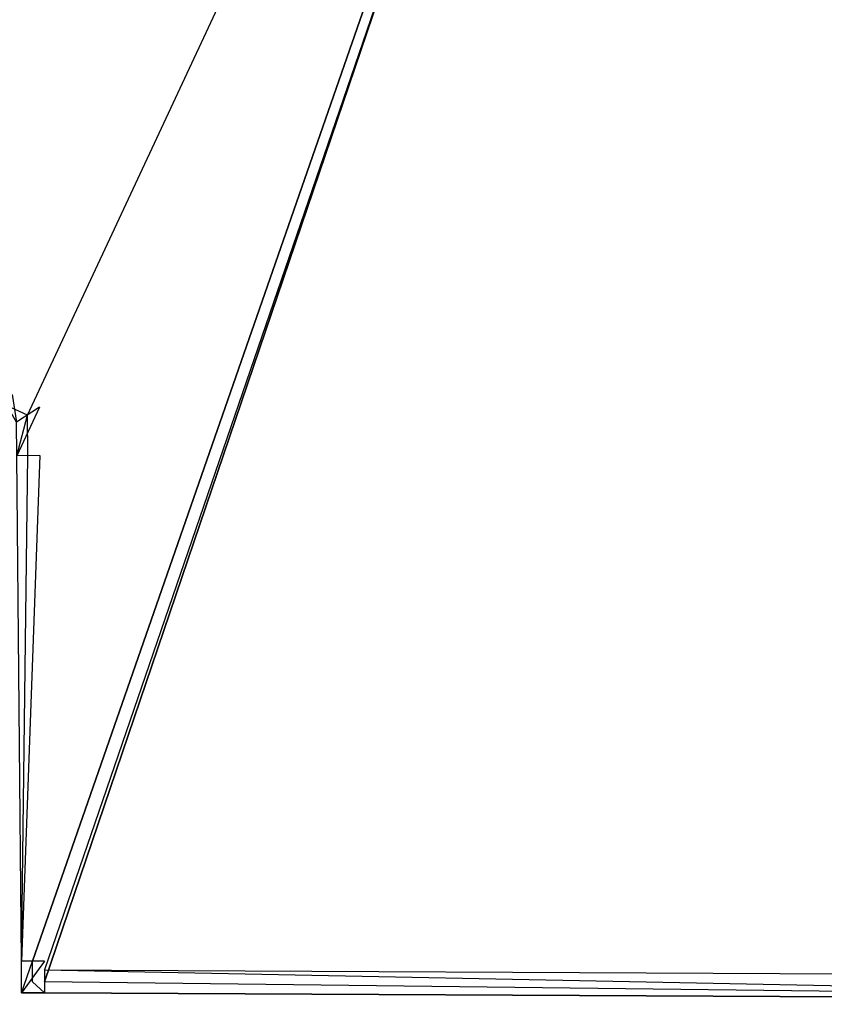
# Model space of a CAD drawing. Extents: x 0 to 0.8, y -0.501 to 0.
# Tile 50 of 109: x 0.011 to 0.021, y -0.033 to -0.021. Entities that reach past the tile are written whole.
import ezdxf

# ---------------------------------------------------------------- set-up
doc = ezdxf.new("R2010")
doc.units = 0
for name, color, linetype in [('L0_KORPUS1_0', 7, 'CONTINUOUS'), ('L11_ABDECKPL_0___REPLACEMTFOREM', 7, 'CONTINUOUS'), ('L14_FL_CHE_6___REPLACEMTFOREMPT', 7, 'CONTINUOUS')]:
    doc.layers.add(name, color=color, linetype=linetype)

msp = doc.modelspace()

# ---------------------------------------------------------------- linework, layer by layer
at = {"layer": 'L0_KORPUS1_0', "color": 8}
for points, invisible_edges in [([(0.002909, -0.500668), (0.002912, -0.003856), (0.1, -0.500668), (0.002909, -0.500668)], 15), ([(0.002912, -0.003857, 0.00769), (0.002909, -0.500666, 0.00769), (0.1, -0.500666, 0.00769), (0.002912, -0.003857, 0.00769)], 15), ([(0.1, -0.500668), (0.002912, -0.003856), (0.1, -0.003856), (0.1, -0.500668)], 15), ([(0.002912, -0.003857, 0.00769), (0.1, -0.500666, 0.00769), (0.1, -0.003857, 0.00769), (0.002912, -0.003857, 0.00769)], 11)]:
    msp.add_3dface(points, dxfattribs=dict(at, invisible_edges=invisible_edges))
at = {"layer": 'L11_ABDECKPL_0___REPLACEMTFOREM', "color": 39, "invisible_edges": 15}
for points in [[(0.001665, -0.49991, 0.591216), (0.001616, -0.00109, 0.591216), (0.071779, -0.00109, 0.591216), (0.001665, -0.49991, 0.591216)], [(0.001665, -0.49991, 0.591216), (0.071779, -0.00109, 0.591216), (0.071779, -0.49991, 0.591216), (0.001665, -0.49991, 0.591216)], [(0.001616, -0.001093, 0.603217), (0.001665, -0.499907, 0.603217), (0.075865, -0.001093, 0.603217), (0.001616, -0.001093, 0.603217)], [(0.075865, -0.001093, 0.603217), (0.001665, -0.499907, 0.603217), (0.071779, -0.499907, 0.603217), (0.075865, -0.001093, 0.603217)]]:
    msp.add_3dface(points, dxfattribs=at)
at = {"layer": 'L14_FL_CHE_6___REPLACEMTFOREMPT', "color": 8}
for points, invisible_edges in [([(0.010766, -0.025831, 0.006922), (0.010781, -0.005676, 0.006922), (0.011015, -0.025946, 0.006922), (0.010766, -0.025831, 0.006922)], 10), ([(0.011015, -0.025946, 0.006922), (0.010781, -0.005676, 0.006922), (0.020468, -0.005676, 0.006922), (0.011015, -0.025946, 0.006922)], 13), ([(0.011015, -0.025946, 0.006922), (0.020468, -0.005676, 0.006922), (0.01102, -0.026446, 0.006922), (0.011015, -0.025946, 0.006922)], 10), ([(0.01102, -0.026446, 0.006922), (0.020468, -0.005676, 0.006922), (0.011076, -0.03267, 0.006922), (0.01102, -0.026446, 0.006922)], 13), ([(0.011076, -0.03267, 0.006922), (0.020468, -0.005676, 0.006922), (0.011078, -0.032924, 0.006922), (0.011076, -0.03267, 0.006922)], 10), ([(0.011078, -0.032924, 0.006922), (0.020468, -0.005676, 0.006922), (0.011225, -0.032925, 0.006922), (0.011078, -0.032924, 0.006922)], 13), ([(0.011225, -0.032925, 0.006922), (0.020468, -0.005676, 0.006922), (0.03008, -0.033018, 0.006922), (0.011225, -0.032925, 0.006922)], 14), ([(0.03008, -0.033018, 0.006922), (0.020468, -0.005676, 0.006922), (0.029556, -0.005676, 0.006922), (0.03008, -0.033018, 0.006922)], 15), ([(0.010873, -0.005825, 0.591042), (0.010829, -0.025695, 0.591042), (0.011164, -0.025851, 0.591042), (0.010873, -0.005825, 0.591042)], 15), ([(0.010873, -0.005825, 0.591042), (0.011164, -0.025851, 0.591042), (0.020468, -0.005825, 0.591042), (0.010873, -0.005825, 0.591042)], 15), ([(0.020468, -0.005825, 0.591042), (0.011164, -0.025851, 0.591042), (0.011169, -0.026445, 0.591042), (0.020468, -0.005825, 0.591042)], 15), ([(0.020468, -0.005825, 0.591042), (0.011169, -0.026445, 0.591042), (0.011225, -0.032669, 0.591042), (0.020468, -0.005825, 0.591042)], 15), ([(0.020468, -0.005825, 0.591042), (0.011225, -0.032669, 0.591042), (0.011226, -0.032776, 0.591042), (0.020468, -0.005825, 0.591042)], 15), ([(0.011226, -0.032776, 0.591042), (0.030081, -0.032869, 0.591042), (0.020468, -0.005825, 0.591042), (0.011226, -0.032776, 0.591042)], 10), ([(0.020468, -0.005825, 0.591042), (0.030081, -0.032869, 0.591042), (0.029556, -0.005825, 0.591042), (0.020468, -0.005825, 0.591042)], 13), ([(0.010829, -0.025695, 0.591042), (0.010881, -0.026033, 0.591042), (0.011164, -0.025851, 0.591042), (0.010829, -0.025695, 0.591042)], 14), ([(0.010881, -0.026033, 0.006922), (0.010766, -0.025831, 0.006922), (0.011015, -0.025946, 0.006922), (0.010881, -0.026033, 0.006922)], 14), ([(0.010885, -0.026447, 0.591042), (0.011164, -0.025851, 0.591042), (0.010881, -0.026033, 0.591042), (0.010885, -0.026447, 0.591042)], 13), ([(0.011164, -0.025851, 0.591042), (0.010885, -0.026447, 0.591042), (0.011169, -0.026445, 0.591042), (0.011164, -0.025851, 0.591042)], 14), ([(0.011015, -0.025946, 0.006922), (0.010885, -0.026447, 0.006922), (0.010881, -0.026033, 0.006922), (0.011015, -0.025946, 0.006922)], 13), ([(0.010885, -0.026447, 0.006922), (0.011015, -0.025946, 0.006922), (0.01102, -0.026446, 0.006922), (0.010885, -0.026447, 0.006922)], 14), ([(0.010941, -0.032671, 0.591042), (0.011169, -0.026445, 0.591042), (0.010885, -0.026447, 0.591042), (0.010941, -0.032671, 0.591042)], 13), ([(0.01102, -0.026446, 0.006922), (0.010941, -0.032671, 0.006922), (0.010885, -0.026447, 0.006922), (0.01102, -0.026446, 0.006922)], 13), ([(0.010885, -0.026447, 0.007135), (0.010941, -0.032671, 0.006922), (0.010941, -0.032671, 0.007135), (0.010885, -0.026447, 0.007135)], 13), ([(0.010941, -0.032671, 0.006922), (0.010885, -0.026447, 0.007135), (0.010885, -0.026447, 0.006922), (0.010941, -0.032671, 0.006922)], 14), ([(0.010885, -0.026447, 0.590237), (0.010941, -0.032671, 0.007135), (0.010941, -0.032671, 0.590237), (0.010885, -0.026447, 0.590237)], 13), ([(0.010941, -0.032671, 0.007135), (0.010885, -0.026447, 0.590237), (0.010885, -0.026447, 0.007135), (0.010941, -0.032671, 0.007135)], 14), ([(0.010885, -0.026447, 0.591042), (0.010941, -0.032671, 0.590237), (0.010941, -0.032671, 0.591042), (0.010885, -0.026447, 0.591042)], 13), ([(0.010941, -0.032671, 0.590237), (0.010885, -0.026447, 0.591042), (0.010885, -0.026447, 0.590237), (0.010941, -0.032671, 0.590237)], 14), ([(0.011169, -0.026445, 0.591042), (0.010941, -0.032671, 0.591042), (0.011225, -0.032669, 0.591042), (0.011169, -0.026445, 0.591042)], 14), ([(0.010941, -0.032671, 0.006922), (0.01102, -0.026446, 0.006922), (0.011076, -0.03267, 0.006922), (0.010941, -0.032671, 0.006922)], 14), ([(0.010944, -0.033059, 0.591042), (0.011225, -0.032669, 0.591042), (0.010941, -0.032671, 0.591042), (0.010944, -0.033059, 0.591042)], 13), ([(0.011076, -0.03267, 0.006922), (0.010944, -0.033059, 0.006922), (0.010941, -0.032671, 0.006922), (0.011076, -0.03267, 0.006922)], 13), ([(0.010941, -0.032671, 0.007135), (0.010944, -0.033059, 0.006922), (0.010944, -0.033059, 0.007135), (0.010941, -0.032671, 0.007135)], 13), ([(0.010944, -0.033059, 0.006922), (0.010941, -0.032671, 0.007135), (0.010941, -0.032671, 0.006922), (0.010944, -0.033059, 0.006922)], 14), ([(0.010941, -0.032671, 0.590237), (0.010944, -0.033059, 0.007135), (0.010944, -0.033059, 0.590237), (0.010941, -0.032671, 0.590237)], 13), ([(0.010944, -0.033059, 0.007135), (0.010941, -0.032671, 0.590237), (0.010941, -0.032671, 0.007135), (0.010944, -0.033059, 0.007135)], 14), ([(0.010941, -0.032671, 0.591042), (0.010944, -0.033059, 0.590237), (0.010944, -0.033059, 0.591042), (0.010941, -0.032671, 0.591042)], 13), ([(0.010944, -0.033059, 0.590237), (0.010941, -0.032671, 0.591042), (0.010941, -0.032671, 0.590237), (0.010944, -0.033059, 0.590237)], 14), ([(0.011225, -0.032669, 0.591042), (0.010944, -0.033059, 0.591042), (0.011226, -0.032776, 0.591042), (0.011225, -0.032669, 0.591042)], 14), ([(0.010944, -0.033059, 0.006922), (0.011076, -0.03267, 0.006922), (0.011078, -0.032924, 0.006922), (0.010944, -0.033059, 0.006922)], 14), ([(0.030079, -0.033153, 0.591042), (0.011226, -0.032776, 0.591042), (0.011224, -0.03306, 0.591042), (0.030079, -0.033153, 0.591042)], 13), ([(0.011226, -0.032776, 0.591042), (0.030079, -0.033153, 0.591042), (0.030081, -0.032869, 0.591042), (0.011226, -0.032776, 0.591042)], 14), ([(0.030081, -0.032869, 0.591042), (0.011226, -0.032776, 0.591042), (0.011226, -0.032776, 0.591042), (0.030081, -0.032869, 0.591042)], 13), ([(0.011078, -0.032924, 0.006922), (0.011224, -0.03306, 0.006922), (0.010944, -0.033059, 0.006922), (0.011078, -0.032924, 0.006922)], 13), ([(0.011224, -0.03306, 0.006922), (0.011078, -0.032924, 0.006922), (0.011225, -0.032925, 0.006922), (0.011224, -0.03306, 0.006922)], 14), ([(0.011225, -0.032925, 0.006922), (0.030079, -0.033153, 0.006922), (0.011224, -0.03306, 0.006922), (0.011225, -0.032925, 0.006922)], 13), ([(0.030079, -0.033153, 0.006922), (0.011225, -0.032925, 0.006922), (0.03008, -0.033018, 0.006922), (0.030079, -0.033153, 0.006922)], 14), ([(0.011224, -0.03306, 0.007135), (0.010944, -0.033059, 0.006922), (0.011224, -0.03306, 0.006922), (0.011224, -0.03306, 0.007135)], 13), ([(0.010944, -0.033059, 0.006922), (0.011224, -0.03306, 0.007135), (0.010944, -0.033059, 0.007135), (0.010944, -0.033059, 0.006922)], 14), ([(0.011224, -0.03306, 0.590237), (0.010944, -0.033059, 0.007135), (0.011224, -0.03306, 0.007135), (0.011224, -0.03306, 0.590237)], 13), ([(0.010944, -0.033059, 0.007135), (0.011224, -0.03306, 0.590237), (0.010944, -0.033059, 0.590237), (0.010944, -0.033059, 0.007135)], 14), ([(0.011224, -0.03306, 0.591042), (0.010944, -0.033059, 0.590237), (0.011224, -0.03306, 0.590237), (0.011224, -0.03306, 0.591042)], 13), ([(0.010944, -0.033059, 0.590237), (0.011224, -0.03306, 0.591042), (0.010944, -0.033059, 0.591042), (0.010944, -0.033059, 0.590237)], 14), ([(0.030079, -0.033153, 0.007135), (0.011224, -0.03306, 0.006922), (0.030079, -0.033153, 0.006922), (0.030079, -0.033153, 0.007135)], 13), ([(0.011224, -0.03306, 0.006922), (0.030079, -0.033153, 0.007135), (0.011224, -0.03306, 0.007135), (0.011224, -0.03306, 0.006922)], 14), ([(0.030079, -0.033153, 0.590237), (0.011224, -0.03306, 0.007135), (0.030079, -0.033153, 0.007135), (0.030079, -0.033153, 0.590237)], 13), ([(0.011224, -0.03306, 0.007135), (0.030079, -0.033153, 0.590237), (0.011224, -0.03306, 0.590237), (0.011224, -0.03306, 0.007135)], 14), ([(0.030079, -0.033153, 0.591042), (0.011224, -0.03306, 0.590237), (0.030079, -0.033153, 0.590237), (0.030079, -0.033153, 0.591042)], 13), ([(0.011224, -0.03306, 0.590237), (0.030079, -0.033153, 0.591042), (0.011224, -0.03306, 0.591042), (0.011224, -0.03306, 0.590237)], 14)]:
    msp.add_3dface(points, dxfattribs=dict(at, invisible_edges=invisible_edges))

doc.saveas('drawing.dxf')
